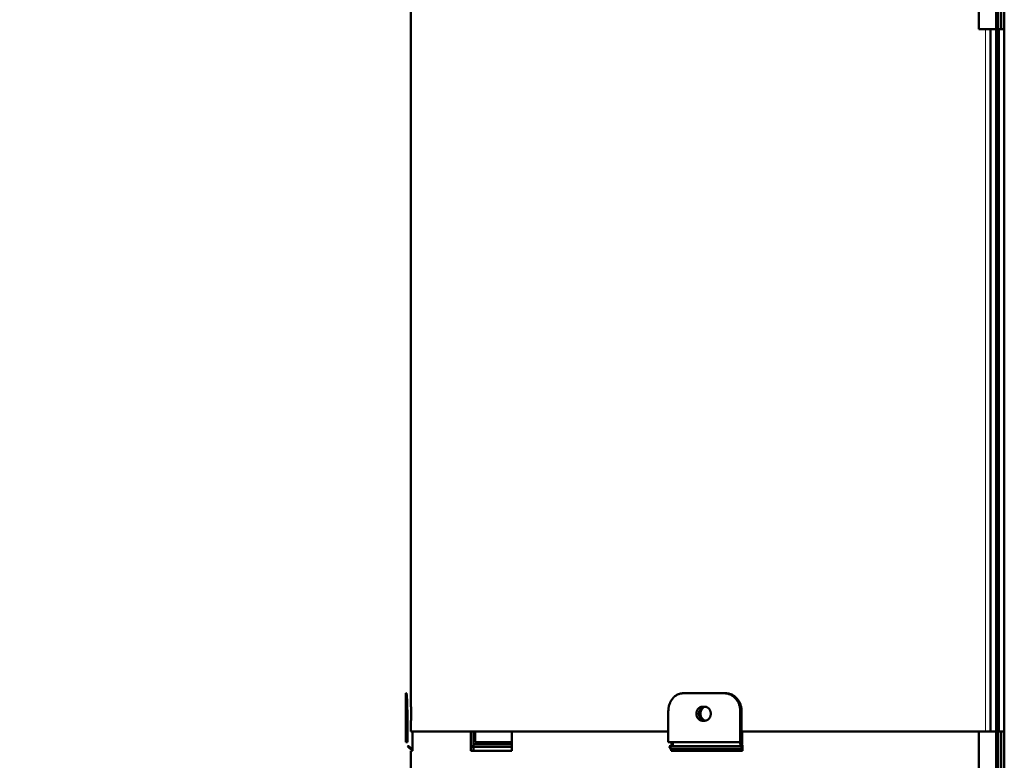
# Model space of a CAD drawing. Header units: millimetres. Extents: x 5 to 579, y 5 to 290.
# Tile 4 of 85: x 78 to 116, y 116 to 145. Entities that reach past the tile are written whole.
import ezdxf

# ---------------------------------------------------------------- set-up
doc = ezdxf.new("R2010")
doc.units = ezdxf.units.MM
doc.layers.add('1', color=7, linetype='Continuous', true_color=0xffffff)
doc.styles.add('Arial', font='Arial')
doc.dimstyles.new('DIMSTYLE_BRK_2', dxfattribs={"dimtxt": 0.18, "dimasz": 0.18, "dimexe": 0.18, "dimexo": 0.0625, "dimgap": 0.09, "dimtad": 0, "dimtih": 1, "dimtoh": 1, "dimdec": 4, "dimzin": 0, "dimdsep": 46, "dimtxsty": 'Standard', "dimcen": 0.09, "dimadec": 0, "dimazin": 0, "dimtfac": 1, "dimtdec": 4, "dimtofl": 0, "dimtmove": 0, "dimatfit": 3, "dimfxl": 1, "dimtolj": 1, "dimtzin": 0, "dimarcsym": 0})

# ---------------------------------------------------------------- blocks, each defined once
blk = doc.blocks.new('_U0')
at = {"layer": '1', "color": 92, "linetype": 'Continuous', "lineweight": 13}
for p, q in [((82.435296, 183.462127), (71.017748, 183.462127)), ((93.434118, 183.462127), (85.435296, 183.462127)), ((73.017748, 181.212127), (73.017748, 61.592127)), ((91.520699, 59.342127), (71.017748, 59.342127)), ((116.140699, 59.342127), (94.520699, 59.342127))]:
    blk.add_line(p, q, dxfattribs=at)
at = {"layer": '1', "color": 92}
for points in [[(73.392748, 181.212127), (72.642748, 181.212127), (73.017748, 183.462127)], [(72.642748, 61.592127), (73.392748, 61.592127), (73.017748, 59.342127)]]:
    blk.add_solid(points, dxfattribs=at)
at = {"layer": 'Defpoints', "color": 0}
for p in [(93.434118, 183.462127), (73.017748, 59.342127), (116.140699, 59.342127)]:
    blk.add_point(p, dxfattribs=at)
at = {"layer": '1', "color": 1, "lineweight": 13, "insert": (68.505748, 121.402127), "char_height": 3, "attachment_point": 2, "rotation": 90, "style": 'Arial'}
blk.add_mtext('\\A1;1241', dxfattribs=at)

msp = doc.modelspace()

# ---------------------------------------------------------------- linework, layer by layer
at = {"layer": '1', "color": 7, "linetype": 'Continuous', "lineweight": 50}
for p, q in [((116.0207, 119.46213), (116.0207, 147.76213)), ((115.2607, 144.96213), (115.2607, 146.46213)), ((115.94344, 119.46213), (115.94344, 146.46213)), ((116.1407, 146.4621), (116.1407, 144.96175)), ((116.2607, 146.46213), (116.2607, 144.96194)), ((93.0207, 145.71213), (93.0207, 118.43713)), ((115.52602, 144.96213), (115.2607, 144.96213)), ((115.7207, 144.96213), (115.52602, 144.96213)), ((115.9407, 144.96213), (115.7207, 144.96213)), ((115.7207, 117.46213), (115.7207, 144.96213)), ((115.9407, 117.46213), (115.9407, 144.96213)), ((116.2607, 144.96213), (116.0407, 144.96213)), ((116.0407, 144.96213), (116.0407, 117.46213)), ((116.2607, 117.46213), (116.2607, 144.96213)), ((116.0407, 119.46213), (115.94241, 119.46213)), ((116.0207, 118.76236), (116.0207, 119.46232)), ((92.8207, 118.96213), (92.8207, 118.43713)), ((92.8207, 118.96213), (92.83916, 118.96213)), ((105.29333, 118.96213), (103.68652, 118.96213)), ((105.34596, 118.96213), (105.29333, 118.96213)), ((92.82075, 118.43713), (92.8207, 118.43713)), ((93.02075, 118.43713), (93.0207, 118.43713)), ((104.43742, 118.43713), (104.52403, 118.43713)), ((116.0207, 90.46213), (116.0207, 118.76213)), ((92.8775, 117.04467), (92.8775, 118.26213)), ((103.10032, 118.26213), (103.10032, 117.04467)), ((105.91788, 118.26213), (105.91788, 117.04467)), ((105.97049, 117.04467), (105.97049, 118.26213)), ((92.8207, 117.88713), (92.8207, 117.04467)), ((92.8207, 117.88713), (92.82075, 117.88713)), ((93.0207, 117.88713), (93.02075, 117.88713)), ((93.0207, 117.88713), (93.0207, 117.46213)), ((104.52403, 117.88713), (104.43742, 117.88713)), ((103.09968, 117.46213), (93.0207, 117.46213)), ((93.07613, 117.46213), (93.07613, 116.92325)), ((95.3662, 117.46213), (93.07613, 117.46213)), ((95.3662, 116.71213), (95.3662, 117.46213)), ((95.47037, 117.46213), (95.47037, 116.92325)), ((95.54034, 117.46213), (95.54034, 117.04467)), ((103.10028, 117.46213), (96.96619, 117.46213)), ((96.96619, 117.46213), (96.96619, 116.71213)), ((115.52602, 117.46213), (105.96997, 117.46213)), ((105.99405, 117.46213), (105.99405, 116.9495)), ((115.2607, 117.46213), (105.99405, 117.46213)), ((115.2607, 115.96213), (115.2607, 117.46213)), ((115.52602, 117.46213), (115.7207, 117.46213)), ((115.7207, 117.46213), (115.9407, 117.46213)), ((116.0407, 117.46213), (115.94241, 117.46213)), ((115.94344, 90.46213), (115.94344, 117.46213)), ((116.2607, 117.46213), (116.0407, 117.46213)), ((116.1407, 117.4621), (116.1407, 115.96175)), ((116.2607, 117.46213), (116.2607, 115.96194)), ((92.8775, 117.04467), (92.8207, 117.04467)), ((92.88514, 116.88911), (92.94178, 116.88911)), ((92.88514, 116.88911), (92.99141, 116.78284)), ((93.0478, 116.78284), (92.94178, 116.88911)), ((93.07702, 116.92325), (93.07613, 116.92325)), ((93.07613, 116.92325), (93.07702, 116.92325)), ((93.07702, 116.92325), (93.07702, 116.71213)), ((95.47037, 116.92325), (95.42213, 116.86769)), ((95.42213, 116.86769), (96.96618, 116.86769)), ((95.46844, 116.92325), (95.46844, 116.92102)), ((95.46844, 116.92325), (95.47037, 116.92325)), ((95.46844, 116.86769), (95.46844, 116.71213)), ((95.51401, 116.97397), (95.47037, 116.9254)), ((95.51401, 116.97397), (96.96617, 116.97397)), ((95.54034, 117.04467), (96.96617, 117.04467)), ((103.10032, 117.04467), (105.91788, 117.04467)), ((103.13635, 116.88911), (105.94613, 116.88911)), ((103.13635, 116.88911), (103.19578, 116.78284)), ((103.21216, 116.92325), (103.22277, 116.92325)), ((103.21216, 116.88911), (103.21216, 116.92325)), ((103.22277, 116.92325), (103.22277, 117.04468)), ((103.28292, 117.04468), (103.28292, 116.88912)), ((105.94613, 116.88911), (105.99272, 116.78284)), ((106.00556, 116.92325), (105.98333, 116.97397)), ((105.99405, 116.92325), (106.00556, 116.92325)), ((106.00556, 116.71213), (106.00556, 116.92325)), ((93.0478, 116.78284), (92.99141, 116.78284)), ((93.0207, 116.71213), (93.07702, 116.71213)), ((93.0207, 116.71213), (93.0207, 89.43713)), ((96.96619, 116.71213), (95.3662, 116.71213)), ((103.19578, 116.78284), (105.99272, 116.78284)), ((103.21216, 116.71213), (103.21216, 116.78284)), ((103.21216, 116.71213), (106.00556, 116.71213)), ((103.28292, 116.78284), (103.28292, 116.71213))]:
    msp.add_line(p, q, dxfattribs=at)
at = {"layer": '1', "color": 2, "linetype": 'Continuous', "lineweight": 13}
msp.add_line((115.52602, 117.46213), (115.52602, 144.96213), dxfattribs=at)
at = {"layer": '1', "color": 7, "linetype": 'Continuous', "lineweight": 50}
for centre, major_axis, start_param, end_param in [((106.01432, 117.04467), (0, 0.22), 1.57079633, 2.35619449), ((106.01432, 117.04467), (0, -0.1), 4.71238898, 5.49778714), ((105.96172, 116.71213), (0, -0.1), 1.57079633, 2.35619449)]:
    msp.add_ellipse(centre, major_axis=major_axis, ratio=0.438371, start_param=start_param, end_param=end_param, dxfattribs=at)
for points, knots in [([(92.87751, 118.26213), (92.87751, 118.28524), (92.87735, 118.33121), (92.87688, 118.37668), (92.87641, 118.41059), (92.87623, 118.42188), (92.87584, 118.44421), (92.87563, 118.45526), (92.87495, 118.4881), (92.8739, 118.53102), (92.87259, 118.57226), (92.87152, 118.60255), (92.87114, 118.61254), (92.87056, 118.62735), (92.87036, 118.63227), (92.86996, 118.64202), (92.86975, 118.64684), (92.86872, 118.67073), (92.86785, 118.68909), (92.86602, 118.72431), (92.86507, 118.74118), (92.86311, 118.77344), (92.86209, 118.78883), (92.86078, 118.80711), (92.86051, 118.81072), (92.85998, 118.81781), (92.85972, 118.82129), (92.85892, 118.83155), (92.85838, 118.83814), (92.85677, 118.85716), (92.85461, 118.88057), (92.85244, 118.90009), (92.85081, 118.91325), (92.85027, 118.91739), (92.84945, 118.92322), (92.84918, 118.92509), (92.84865, 118.9287), (92.84838, 118.93044), (92.84705, 118.93875), (92.846, 118.94428), (92.84396, 118.95316), (92.84297, 118.9565), (92.84102, 118.96099), (92.84008, 118.96213), (92.83916, 118.96213)], [0, 0, 0, 0, 0.0625, 0.125, 0.125, 0.15625, 0.15625, 0.1875, 0.1875, 0.25, 0.3125, 0.3125, 0.34375, 0.34375, 0.359375, 0.359375, 0.375, 0.375, 0.4375, 0.4375, 0.5, 0.5, 0.5625, 0.5625, 0.578125, 0.578125, 0.59375, 0.59375, 0.625, 0.625, 0.6875, 0.75, 0.75, 0.78125, 0.78125, 0.796875, 0.796875, 0.8125, 0.8125, 0.875, 0.875, 0.9375, 0.9375, 1, 1, 1, 1]), ([(103.68652, 118.96213), (103.66698, 118.96213), (103.64763, 118.96099), (103.60926, 118.9565), (103.59026, 118.95316), (103.5526, 118.94428), (103.53394, 118.93875), (103.51084, 118.93044), (103.50623, 118.9287), (103.49704, 118.92509), (103.49245, 118.92322), (103.47875, 118.91739), (103.46974, 118.91325), (103.44307, 118.90009), (103.40846, 118.88057), (103.37571, 118.85716), (103.35184, 118.83814), (103.34401, 118.83155), (103.33243, 118.82129), (103.3286, 118.81781), (103.321, 118.81072), (103.31723, 118.80711), (103.29861, 118.78883), (103.28444, 118.77344), (103.25751, 118.74118), (103.24475, 118.72431), (103.22063, 118.68909), (103.20927, 118.67073), (103.19596, 118.64684), (103.19334, 118.64202), (103.1882, 118.63227), (103.18568, 118.62735), (103.17828, 118.61254), (103.17357, 118.60255), (103.1601, 118.57226), (103.14388, 118.53102), (103.13108, 118.4881), (103.12277, 118.45526), (103.12022, 118.44421), (103.11556, 118.42188), (103.11345, 118.41059), (103.10783, 118.37668), (103.10221, 118.33121), (103.10032, 118.28524), (103.10032, 118.26213)], [0, 0, 0, 0, 0.0625, 0.0625, 0.125, 0.125, 0.1875, 0.1875, 0.203125, 0.203125, 0.21875, 0.21875, 0.25, 0.25, 0.3125, 0.375, 0.375, 0.40625, 0.40625, 0.421875, 0.421875, 0.4375, 0.4375, 0.5, 0.5, 0.5625, 0.5625, 0.625, 0.625, 0.640625, 0.640625, 0.65625, 0.65625, 0.6875, 0.6875, 0.75, 0.8125, 0.8125, 0.84375, 0.84375, 0.875, 0.875, 0.9375, 1, 1, 1, 1]), ([(105.29333, 118.96213), (105.31379, 118.96213), (105.3341, 118.96099), (105.3744, 118.9565), (105.3944, 118.95316), (105.4341, 118.94428), (105.4538, 118.93875), (105.47823, 118.93044), (105.48311, 118.9287), (105.49284, 118.92509), (105.49771, 118.92322), (105.51222, 118.91739), (105.52177, 118.91325), (105.55007, 118.90009), (105.58685, 118.88057), (105.62177, 118.85716), (105.64724, 118.83814), (105.65561, 118.83155), (105.66799, 118.82129), (105.67208, 118.81781), (105.68021, 118.81072), (105.68425, 118.80711), (105.70418, 118.78883), (105.71937, 118.77344), (105.74826, 118.74118), (105.76197, 118.72431), (105.78792, 118.68909), (105.80015, 118.67073), (105.81449, 118.64684), (105.81731, 118.64202), (105.82286, 118.63227), (105.82558, 118.62735), (105.83356, 118.61254), (105.83864, 118.60255), (105.85319, 118.57226), (105.87072, 118.53102), (105.88457, 118.4881), (105.89356, 118.45526), (105.89632, 118.44421), (105.90137, 118.42188), (105.90366, 118.41059), (105.90975, 118.37668), (105.91583, 118.33121), (105.91788, 118.28524), (105.91788, 118.26213)], [0, 0, 0, 0, 0.0625, 0.0625, 0.125, 0.125, 0.1875, 0.1875, 0.203125, 0.203125, 0.21875, 0.21875, 0.25, 0.25, 0.3125, 0.375, 0.375, 0.40625, 0.40625, 0.421875, 0.421875, 0.4375, 0.4375, 0.5, 0.5, 0.5625, 0.5625, 0.625, 0.625, 0.640625, 0.640625, 0.65625, 0.65625, 0.6875, 0.6875, 0.75, 0.8125, 0.8125, 0.84375, 0.84375, 0.875, 0.875, 0.9375, 1, 1, 1, 1]), ([(105.97049, 118.26213), (105.97049, 118.28524), (105.96844, 118.33121), (105.96235, 118.37668), (105.95626, 118.41059), (105.95397, 118.42188), (105.94892, 118.44421), (105.94616, 118.45526), (105.93717, 118.4881), (105.92332, 118.53102), (105.90579, 118.57226), (105.89125, 118.60255), (105.88617, 118.61254), (105.87819, 118.62735), (105.87547, 118.63227), (105.86992, 118.64202), (105.8671, 118.64684), (105.85276, 118.67073), (105.84052, 118.68909), (105.81458, 118.72431), (105.80087, 118.74118), (105.77197, 118.77344), (105.75679, 118.78883), (105.73686, 118.80711), (105.73282, 118.81072), (105.72469, 118.81781), (105.72059, 118.82129), (105.70822, 118.83155), (105.69985, 118.83814), (105.67437, 118.85716), (105.63946, 118.88057), (105.60268, 118.90009), (105.57438, 118.91325), (105.56483, 118.91739), (105.55032, 118.92322), (105.54546, 118.92509), (105.53573, 118.9287), (105.53085, 118.93044), (105.50642, 118.93875), (105.48672, 118.94428), (105.44702, 118.95316), (105.42702, 118.9565), (105.38672, 118.96099), (105.36642, 118.96213), (105.34596, 118.96213)], [0, 0, 0, 0, 0.0625, 0.125, 0.125, 0.15625, 0.15625, 0.1875, 0.1875, 0.25, 0.3125, 0.3125, 0.34375, 0.34375, 0.359375, 0.359375, 0.375, 0.375, 0.4375, 0.4375, 0.5, 0.5, 0.5625, 0.5625, 0.578125, 0.578125, 0.59375, 0.59375, 0.625, 0.625, 0.6875, 0.75, 0.75, 0.78125, 0.78125, 0.796875, 0.796875, 0.8125, 0.8125, 0.875, 0.875, 0.9375, 0.9375, 1, 1, 1, 1]), ([(92.82075, 118.43713), (92.82077, 118.43713), (92.8208, 118.43668), (92.82086, 118.43491), (92.82092, 118.43228), (92.82101, 118.42793), (92.82107, 118.42466), (92.82108, 118.42398), (92.82111, 118.42256), (92.82112, 118.42182), (92.82116, 118.41953), (92.82119, 118.4179), (92.82127, 118.41272), (92.82139, 118.40505), (92.82151, 118.39584), (92.82161, 118.38836), (92.82166, 118.38447), (92.82171, 118.38037), (92.82175, 118.37758), (92.82176, 118.37616), (92.82185, 118.36897), (92.82198, 118.35687), (92.82218, 118.33697), (92.8223, 118.32254), (92.82238, 118.31315), (92.82239, 118.31125), (92.82242, 118.30742), (92.82244, 118.30548), (92.82248, 118.29966), (92.82251, 118.29573), (92.82259, 118.28383), (92.82269, 118.26761), (92.82277, 118.25074), (92.82282, 118.23783), (92.82283, 118.23349), (92.82286, 118.22471), (92.82288, 118.22027), (92.82291, 118.20696), (92.82295, 118.18917), (92.82297, 118.16234), (92.82296, 118.14436), (92.82294, 118.13309), (92.82294, 118.13083), (92.82293, 118.12633), (92.82292, 118.1196), (92.8229, 118.11294), (92.82287, 118.09971), (92.82281, 118.08233), (92.82273, 118.06543), (92.82266, 118.05295), (92.82264, 118.04882), (92.8226, 118.04267), (92.82259, 118.04063), (92.82256, 118.03658), (92.8225, 118.02654), (92.82237, 118.0092), (92.82218, 117.98761), (92.82205, 117.97424), (92.82196, 117.96621), (92.82195, 117.96462), (92.82191, 117.9615), (92.82186, 117.95688), (92.82181, 117.95247), (92.82171, 117.94392), (92.82158, 117.93324), (92.82145, 117.92399), (92.82136, 117.9176), (92.82133, 117.91557), (92.82127, 117.91168), (92.82124, 117.90984), (92.82116, 117.90466), (92.82106, 117.89861), (92.82097, 117.89423), (92.82091, 117.89159), (92.82089, 117.89082), (92.82086, 117.88948), (92.82084, 117.88892), (92.8208, 117.88758), (92.82077, 117.88713), (92.82075, 117.88713)], [0, 0, 0, 0, 0.03125, 0.03125, 0.0625, 0.09375, 0.09375, 0.1015625, 0.1015625, 0.109375, 0.109375, 0.125, 0.125, 0.15625, 0.1875, 0.1875, 0.203125, 0.2109375, 0.2109375, 0.21875, 0.21875, 0.25, 0.28125, 0.3125, 0.3125, 0.3203125, 0.3203125, 0.328125, 0.328125, 0.34375, 0.34375, 0.375, 0.40625, 0.40625, 0.421875, 0.421875, 0.4375, 0.4375, 0.46875, 0.5, 0.53125, 0.53125, 0.5390625, 0.5390625, 0.546875, 0.5625, 0.5625, 0.59375, 0.625, 0.625, 0.640625, 0.640625, 0.6484375, 0.6484375, 0.65625, 0.6875, 0.71875, 0.75, 0.75, 0.7578125, 0.7578125, 0.765625, 0.78125, 0.78125, 0.8125, 0.84375, 0.84375, 0.859375, 0.859375, 0.875, 0.875, 0.90625, 0.9375, 0.9375, 0.953125, 0.953125, 0.96875, 0.96875, 1, 1, 1, 1]), ([(93.02075, 118.43713), (93.02077, 118.43713), (93.0208, 118.43668), (93.02084, 118.43533), (93.02086, 118.43477), (93.02089, 118.43344), (93.02091, 118.43266), (93.02097, 118.43002), (93.02106, 118.42565), (93.02116, 118.4196), (93.02125, 118.41441), (93.02128, 118.41258), (93.02134, 118.40869), (93.02137, 118.40665), (93.02146, 118.40026), (93.02159, 118.39101), (93.02172, 118.38033), (93.02182, 118.37178), (93.02187, 118.36737), (93.02192, 118.36276), (93.02196, 118.35963), (93.02198, 118.35804), (93.02206, 118.35002), (93.02219, 118.33665), (93.02238, 118.31506), (93.02251, 118.29772), (93.02258, 118.28768), (93.0226, 118.28363), (93.02262, 118.28159), (93.02265, 118.27544), (93.02268, 118.27131), (93.02274, 118.25882), (93.02283, 118.24193), (93.02289, 118.22454), (93.02292, 118.21131), (93.02294, 118.20465), (93.02295, 118.19792), (93.02296, 118.19342), (93.02296, 118.19116), (93.02298, 118.1799), (93.02299, 118.16192), (93.02297, 118.13509), (93.02293, 118.11729), (93.0229, 118.10398), (93.02288, 118.09954), (93.02285, 118.09077), (93.02284, 118.08642), (93.02278, 118.07351), (93.0227, 118.05664), (93.0226, 118.04043), (93.02252, 118.02852), (93.02249, 118.0246), (93.02245, 118.01877), (93.02244, 118.01684), (93.02241, 118.01301), (93.02239, 118.01111), (93.02232, 118.00172), (93.02219, 117.98729), (93.02199, 117.96738), (93.02186, 117.95528), (93.02177, 117.9481), (93.02175, 117.94668), (93.02172, 117.94389), (93.02167, 117.93978), (93.02162, 117.9359), (93.02152, 117.92841), (93.02139, 117.91921), (93.02128, 117.91153), (93.02119, 117.90635), (93.02117, 117.90473), (93.02113, 117.90243), (93.02111, 117.9017), (93.02109, 117.90028), (93.02107, 117.89959), (93.02101, 117.89632), (93.02093, 117.89197), (93.02086, 117.88934), (93.0208, 117.88758), (93.02077, 117.88713), (93.02075, 117.88713)], [0, 0, 0, 0, 0.03125, 0.03125, 0.046875, 0.046875, 0.0625, 0.0625, 0.09375, 0.125, 0.125, 0.140625, 0.140625, 0.15625, 0.15625, 0.1875, 0.21875, 0.21875, 0.234375, 0.2421875, 0.2421875, 0.25, 0.25, 0.28125, 0.3125, 0.34375, 0.3515625, 0.3515625, 0.359375, 0.359375, 0.375, 0.375, 0.40625, 0.4375, 0.4375, 0.453125, 0.4609375, 0.4609375, 0.46875, 0.46875, 0.5, 0.53125, 0.5625, 0.5625, 0.578125, 0.578125, 0.59375, 0.59375, 0.625, 0.65625, 0.65625, 0.671875, 0.671875, 0.6796875, 0.6796875, 0.6875, 0.6875, 0.71875, 0.75, 0.78125, 0.78125, 0.7890625, 0.7890625, 0.796875, 0.8125, 0.8125, 0.84375, 0.875, 0.875, 0.890625, 0.890625, 0.8984375, 0.8984375, 0.90625, 0.90625, 0.9375, 0.96875, 0.96875, 1, 1, 1, 1]), ([(104.43742, 117.88713), (104.42957, 117.88713), (104.42178, 117.88758), (104.40634, 117.88934), (104.39103, 117.89197), (104.37598, 117.89632), (104.36666, 117.89959), (104.3648, 117.90028), (104.36109, 117.9017), (104.35924, 117.90243), (104.35371, 117.90473), (104.35007, 117.90635), (104.33929, 117.91153), (104.32531, 117.91921), (104.31206, 117.92841), (104.3024, 117.9359), (104.29764, 117.93978), (104.29299, 117.94389), (104.28991, 117.94668), (104.28838, 117.9481), (104.28083, 117.95528), (104.26935, 117.96738), (104.25382, 117.98729), (104.2446, 118.00172), (104.2392, 118.01111), (104.23813, 118.01301), (104.23604, 118.01684), (104.23502, 118.01877), (104.23202, 118.0246), (104.2301, 118.02852), (104.22463, 118.04043), (104.21804, 118.05664), (104.21284, 118.07351), (104.20947, 118.08642), (104.20843, 118.09077), (104.20654, 118.09954), (104.20568, 118.10398), (104.2034, 118.11729), (104.20114, 118.13509), (104.2, 118.16192), (104.20074, 118.1799), (104.20169, 118.19116), (104.2019, 118.19342), (104.20238, 118.19792), (104.20316, 118.20465), (104.20415, 118.21131), (104.20641, 118.22454), (104.21015, 118.24193), (104.21533, 118.25882), (104.21976, 118.27131), (104.22133, 118.27544), (104.22383, 118.28159), (104.22468, 118.28363), (104.22643, 118.28768), (104.23091, 118.29772), (104.23984, 118.31506), (104.25359, 118.33665), (104.26399, 118.35002), (104.27089, 118.35804), (104.27229, 118.35963), (104.27511, 118.36276), (104.27939, 118.36737), (104.28379, 118.37178), (104.29275, 118.38033), (104.30514, 118.39101), (104.3184, 118.40026), (104.32868, 118.40665), (104.33217, 118.40869), (104.33925, 118.41258), (104.34281, 118.41441), (104.35359, 118.4196), (104.36818, 118.42565), (104.38318, 118.43002), (104.39459, 118.43266), (104.39842, 118.43344), (104.40613, 118.43477), (104.41002, 118.43533), (104.42173, 118.43668), (104.42957, 118.43713), (104.43742, 118.43713)], [0, 0, 0, 0, 0.03125, 0.03125, 0.0625, 0.09375, 0.09375, 0.1015625, 0.1015625, 0.109375, 0.109375, 0.125, 0.125, 0.15625, 0.1875, 0.1875, 0.203125, 0.2109375, 0.2109375, 0.21875, 0.21875, 0.25, 0.28125, 0.3125, 0.3125, 0.3203125, 0.3203125, 0.328125, 0.328125, 0.34375, 0.34375, 0.375, 0.40625, 0.40625, 0.421875, 0.421875, 0.4375, 0.4375, 0.46875, 0.5, 0.53125, 0.53125, 0.5390625, 0.5390625, 0.546875, 0.5625, 0.5625, 0.59375, 0.625, 0.625, 0.640625, 0.640625, 0.6484375, 0.6484375, 0.65625, 0.6875, 0.71875, 0.75, 0.75, 0.7578125, 0.7578125, 0.765625, 0.78125, 0.78125, 0.8125, 0.84375, 0.84375, 0.859375, 0.859375, 0.875, 0.875, 0.90625, 0.9375, 0.9375, 0.953125, 0.953125, 0.96875, 0.96875, 1, 1, 1, 1]), ([(104.51821, 117.88803), (104.51678, 117.88816), (104.51535, 117.88831), (104.51002, 117.88892), (104.50613, 117.88948), (104.49842, 117.89082), (104.49459, 117.89159), (104.48318, 117.89423), (104.46818, 117.89861), (104.45359, 117.90466), (104.44281, 117.90984), (104.43925, 117.91168), (104.43217, 117.91557), (104.42869, 117.9176), (104.41841, 117.92399), (104.40515, 117.93324), (104.39276, 117.94392), (104.38379, 117.95247), (104.37939, 117.95688), (104.37512, 117.9615), (104.3723, 117.96462), (104.3709, 117.96621), (104.364, 117.97424), (104.3536, 117.98761), (104.33985, 118.0092), (104.33091, 118.02654), (104.32644, 118.03658), (104.32469, 118.04063), (104.32383, 118.04267), (104.32134, 118.04882), (104.31977, 118.05295), (104.31534, 118.06543), (104.31016, 118.08233), (104.30642, 118.09971), (104.30416, 118.11294), (104.30317, 118.1196), (104.30238, 118.12633), (104.30191, 118.13083), (104.3017, 118.13309), (104.30075, 118.14436), (104.30001, 118.16234), (104.30115, 118.18917), (104.30341, 118.20696), (104.30569, 118.22027), (104.30655, 118.22471), (104.30844, 118.23349), (104.30948, 118.23783), (104.31285, 118.25074), (104.31805, 118.26761), (104.32464, 118.28383), (104.33011, 118.29573), (104.33202, 118.29966), (104.33503, 118.30548), (104.33605, 118.30742), (104.33814, 118.31125), (104.3392, 118.31315), (104.34461, 118.32254), (104.35383, 118.33697), (104.36936, 118.35687), (104.38084, 118.36897), (104.38838, 118.37616), (104.38991, 118.37758), (104.39299, 118.38037), (104.39764, 118.38447), (104.4024, 118.38836), (104.41206, 118.39584), (104.42531, 118.40505), (104.4393, 118.41272), (104.44806, 118.41694), (104.44966, 118.41768), (104.45126, 118.4184)], [0, 0, 0, 0, 0.00667798, 0.00667798, 0.02492382, 0.02492382, 0.04316967, 0.04316967, 0.07966136, 0.11615305, 0.11615305, 0.13439889, 0.13439889, 0.15264474, 0.15264474, 0.18913642, 0.22562811, 0.22562811, 0.24387396, 0.25299688, 0.25299688, 0.2621198, 0.2621198, 0.29861149, 0.33510318, 0.37159487, 0.38071779, 0.38071779, 0.38984071, 0.38984071, 0.40808656, 0.40808656, 0.44457825, 0.48106994, 0.48106994, 0.49931578, 0.5084387, 0.5084387, 0.51756163, 0.51756163, 0.55405331, 0.590545, 0.62703669, 0.62703669, 0.64528254, 0.64528254, 0.66352838, 0.66352838, 0.70002007, 0.73651176, 0.73651176, 0.7547576, 0.7547576, 0.76388053, 0.76388053, 0.77300345, 0.77300345, 0.80949514, 0.84598683, 0.88247852, 0.88247852, 0.89160144, 0.89160144, 0.90072436, 0.9189702, 0.9189702, 0.95546189, 0.99195358, 0.99195358, 1, 1, 1, 1]), ([(104.52403, 118.43713), (104.5319, 118.43713), (104.53972, 118.43668), (104.55522, 118.43491), (104.5706, 118.43228), (104.58573, 118.42793), (104.59511, 118.42466), (104.59698, 118.42398), (104.60072, 118.42256), (104.60259, 118.42182), (104.60815, 118.41953), (104.61182, 118.4179), (104.62268, 118.41272), (104.63678, 118.40505), (104.65016, 118.39584), (104.65991, 118.38836), (104.66472, 118.38447), (104.66943, 118.38037), (104.67254, 118.37758), (104.67408, 118.37616), (104.68171, 118.36897), (104.69333, 118.35687), (104.70905, 118.33697), (104.7184, 118.32254), (104.72388, 118.31315), (104.72496, 118.31125), (104.72708, 118.30742), (104.72812, 118.30548), (104.73116, 118.29966), (104.7331, 118.29573), (104.73865, 118.28383), (104.74534, 118.26761), (104.75062, 118.25074), (104.75405, 118.23783), (104.7551, 118.23349), (104.75702, 118.22471), (104.7579, 118.22027), (104.76021, 118.20696), (104.76251, 118.18917), (104.76367, 118.16234), (104.76292, 118.14436), (104.76196, 118.13309), (104.76174, 118.13083), (104.76126, 118.12633), (104.76046, 118.1196), (104.75945, 118.11294), (104.75716, 118.09971), (104.75336, 118.08233), (104.7481, 118.06543), (104.7436, 118.05295), (104.74201, 118.04882), (104.73947, 118.04267), (104.7386, 118.04063), (104.73683, 118.03658), (104.73229, 118.02654), (104.72322, 118.0092), (104.70929, 117.98761), (104.69875, 117.97424), (104.69177, 117.96621), (104.69035, 117.96462), (104.6875, 117.9615), (104.68317, 117.95688), (104.67872, 117.95247), (104.66966, 117.94392), (104.65714, 117.93324), (104.64375, 117.92399), (104.63338, 117.9176), (104.62986, 117.91557), (104.62273, 117.91168), (104.61913, 117.90984), (104.60827, 117.90466), (104.59358, 117.89861), (104.57849, 117.89423), (104.56702, 117.89159), (104.56317, 117.89082), (104.55543, 117.88948), (104.55152, 117.88892), (104.53976, 117.88758), (104.5319, 117.88713), (104.52403, 117.88713)], [0, 0, 0, 0, 0.03125, 0.03125, 0.0625, 0.09375, 0.09375, 0.1015625, 0.1015625, 0.109375, 0.109375, 0.125, 0.125, 0.15625, 0.1875, 0.1875, 0.203125, 0.2109375, 0.2109375, 0.21875, 0.21875, 0.25, 0.28125, 0.3125, 0.3125, 0.3203125, 0.3203125, 0.328125, 0.328125, 0.34375, 0.34375, 0.375, 0.40625, 0.40625, 0.421875, 0.421875, 0.4375, 0.4375, 0.46875, 0.5, 0.53125, 0.53125, 0.5390625, 0.5390625, 0.546875, 0.5625, 0.5625, 0.59375, 0.625, 0.625, 0.640625, 0.640625, 0.6484375, 0.6484375, 0.65625, 0.6875, 0.71875, 0.75, 0.75, 0.7578125, 0.7578125, 0.765625, 0.78125, 0.78125, 0.8125, 0.84375, 0.84375, 0.859375, 0.859375, 0.875, 0.875, 0.90625, 0.9375, 0.9375, 0.953125, 0.953125, 0.96875, 0.96875, 1, 1, 1, 1]), ([(104.4753, 118.39796), (104.47193, 118.39562), (104.4621, 118.38838), (104.45276, 118.38033), (104.4438, 118.37178), (104.4394, 118.36737), (104.43512, 118.36276), (104.4323, 118.35963), (104.4309, 118.35804), (104.424, 118.35002), (104.41361, 118.33665), (104.39985, 118.31506), (104.39092, 118.29772), (104.38644, 118.28768), (104.38469, 118.28363), (104.38384, 118.28159), (104.38134, 118.27544), (104.37977, 118.27131), (104.37534, 118.25882), (104.37016, 118.24193), (104.36642, 118.22454), (104.36417, 118.21131), (104.36317, 118.20465), (104.36239, 118.19792), (104.36192, 118.19342), (104.3617, 118.19116), (104.36075, 118.1799), (104.36001, 118.16192), (104.36116, 118.13509), (104.36342, 118.11729), (104.3657, 118.10398), (104.36655, 118.09954), (104.36845, 118.09077), (104.36948, 118.08642), (104.37286, 118.07351), (104.37806, 118.05664), (104.38465, 118.04043), (104.39012, 118.02852), (104.39203, 118.0246), (104.39503, 118.01877), (104.39606, 118.01684), (104.39814, 118.01301), (104.39921, 118.01111), (104.40461, 118.00172), (104.41383, 117.98729), (104.42936, 117.96738), (104.44084, 117.95528), (104.44839, 117.9481), (104.44991, 117.94668), (104.45299, 117.94389), (104.45765, 117.93978), (104.4624, 117.9359), (104.47206, 117.92841), (104.48531, 117.91921), (104.4993, 117.91153), (104.51007, 117.90635), (104.51371, 117.90473), (104.5189, 117.90258), (104.5204, 117.90197), (104.52191, 117.90139)], [0, 0, 0, 0, 0.02186463, 0.06494765, 0.06494765, 0.08648916, 0.09725992, 0.09725992, 0.10803068, 0.10803068, 0.1511137, 0.19419672, 0.23727974, 0.24805049, 0.24805049, 0.25882125, 0.25882125, 0.28036276, 0.28036276, 0.32344578, 0.3665288, 0.3665288, 0.38807031, 0.39884107, 0.39884107, 0.40961182, 0.40961182, 0.45269484, 0.49577786, 0.53886088, 0.53886088, 0.5604024, 0.5604024, 0.58194391, 0.58194391, 0.62502693, 0.66810995, 0.66810995, 0.68965146, 0.68965146, 0.70042221, 0.70042221, 0.71119297, 0.71119297, 0.75427599, 0.79735901, 0.84044203, 0.84044203, 0.85121279, 0.85121279, 0.86198354, 0.88352505, 0.88352505, 0.92660807, 0.96969109, 0.96969109, 0.99123261, 0.99123261, 1, 1, 1, 1])]:
    msp.add_open_spline(points, degree=3, knots=knots, dxfattribs=at)

# ---------------------------------------------------------------- dimensions: what is measured, and where the dimension line sits
at = {"layer": '1', "color": 1, "linetype": 'Continuous', "lineweight": 13}
dim = msp.add_linear_dim(base=(73.01775, 59.34213), p1=(93.43412, 183.46213), p2=(116.1407, 59.34213), angle=90, dimstyle='DIMSTYLE_BRK_2', override={"dimtxt": 3, "dimasz": 2.25, "dimexe": 2, "dimexo": 0, "dimgap": 1.5, "dimtad": 1, "dimtih": 0, "dimtoh": 0, "dimdec": 0, "dimlfac": 10, "dimzin": 8, "dimdsep": 44, "dimlunit": 2, "dimtxsty": 'Arial', "dimsah": 1, "dimse1": 0, "dimse2": 0, "dimsd1": 0, "dimsd2": 0, "dimclrd": 92, "dimclre": 92, "dimclrt": 1, "dimtol": 0, "dimtm": -0.1, "dimtfac": 0.5, "dimtdec": 3, "dimtofl": 1, "dimtmove": 0, "dimtzin": 8, "dimlwd": 13, "dimlwe": 13}, dxfattribs=at)
dim.commit()
dim.dimension.update_dxf_attribs({"geometry": '_U0', "text_midpoint": (73.01775, 121.40213), "dimtype": 160})

doc.saveas('drawing.dxf')
